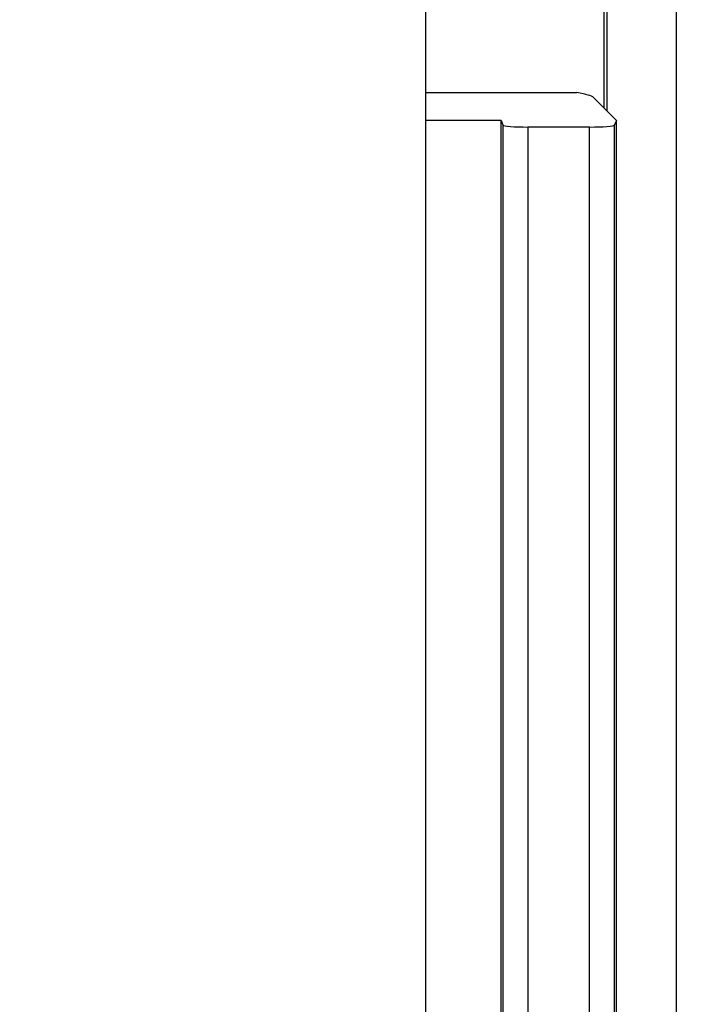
# Paper-space layout '170608_CRESCAD_1' of a CAD drawing. Header units: inches. Extents: x 0 to 17, y 0 to 11.
# Tile 37 of 139: x 10.064 to 10.198, y 6.632 to 6.829. Entities that reach past the tile are written whole.
import ezdxf
from ezdxf.enums import TextEntityAlignment as Align

# ---------------------------------------------------------------- set-up
doc = ezdxf.new("R2010")
doc.units = ezdxf.units.IN
doc.header["$LTSCALE"] = 0.935
doc.header["$MEASUREMENT"] = 0
doc.layers.get('0').update_dxf_attribs({"linetype": 'CONTINUOUS'})
doc.layers.add('DIM', color=7, linetype='CONTINUOUS')
doc.styles.get("Standard").update_dxf_attribs({"font": 'simplex.shx'})
doc.dimstyles.new('DIMSTYLE_1', dxfattribs={"dimtxt": 0.125, "dimasz": 0.18, "dimexe": 0.125, "dimexo": 0.0625, "dimgap": 0.0625, "dimtad": 0, "dimtih": 1, "dimtoh": 1, "dimdec": 3, "dimzin": 4, "dimdsep": 46, "dimtxsty": 'STANDARD', "dimblk": '_FILLED', "dimblk1": '_FILLED', "dimblk2": '_FILLED', "dimcen": 0.09, "dimadec": 0, "dimazin": 0, "dimtp": 0.001, "dimtm": 0.001, "dimtfac": 1, "dimtdec": 3, "dimtofl": 0, "dimtmove": 0, "dimatfit": 3, "dimldrblk": '_FILLED', "dimfxl": 1, "dimtolj": 1, "dimtzin": 4, "dimarcsym": 0})

# ---------------------------------------------------------------- blocks, each defined once
blk = doc.blocks.new('_FILLED')
at = {"color": 0, "linetype": 'BYBLOCK'}
blk.add_solid([(0, 0), (-1, 0.1736), (-1, -0.1736)], dxfattribs=at)
blk = doc.blocks.new('*D1')
at = {"layer": 'DIM', "color": 5, "linetype": 'CONTINUOUS'}
for p, q in [((9.33978, 8.70828), (11.18138, 8.70828)), ((11.05638, 8.70828), (11.05638, 6.89805)), ((11.05638, 5.14028), (11.05638, 6.46055)), ((10.28993, 5.14028), (11.18138, 5.14028))]:
    blk.add_line(p, q, dxfattribs=at)
at = {"layer": 'DIM', "color": 5, "linetype": 'CONTINUOUS', "xscale": 0.18, "yscale": 0.18, "zscale": 0.18}
for p, rotation in [((11.05638, 8.70828), 90), ((11.05638, 5.14028), 270)]:
    blk.add_blockref('_FILLED', p, dxfattribs=dict(at, rotation=rotation))
at = {"layer": 'DIM', "color": 5, "linetype": 'CONTINUOUS'}
for s, p, p2 in [('3.568', (10.61888, 6.71055), (11.24388, 6.71055)), ('[', (10.61888, 6.52305), (10.74388, 6.52305)), (']', (11.36888, 6.52305), (11.49388, 6.52305)), ('90,63', (10.74388, 6.52305), (11.36888, 6.52305))]:
    blk.add_text(s, height=0.125, dxfattribs=at).set_placement(p, p2, align=Align.FIT)

psp = doc.layouts.new('170608_CRESCAD_1')

# ---------------------------------------------------------------- linework, layer by layer
at = {"color": 7, "linetype": 'CONTINUOUS'}
for p, q in [((10.19455, 7.74682), (10.19455, 6.10174)), ((10.14461, 6.13603), (10.14461, 7.71303)), ((10.18011, 6.83981), (10.18011, 6.81123)), ((10.18078, 6.81056), (10.18078, 6.83732)), ((10.14461, 6.81428), (10.1747, 6.81428)), ((10.17805, 6.81328), (10.18261, 6.80873)), ((10.15961, 6.80873), (10.14461, 6.80873)), ((10.15961, 6.80873), (10.15997, 6.80784)), ((10.15961, 6.13128), (10.15961, 6.80873)), ((10.18261, 6.80873), (10.18225, 6.80784)), ((10.18261, 6.10828), (10.18261, 6.80873)), ((10.15997, 6.80784), (10.15997, 6.13092)), ((10.17726, 6.80741), (10.16496, 6.80741)), ((10.16496, 6.80741), (10.16496, 6.13092)), ((10.17726, 6.10364), (10.17726, 6.80741)), ((10.18225, 6.10863), (10.18225, 6.80784))]:
    psp.add_line(p, q, dxfattribs=at)
for centre, major_axis, start_param, end_param in [((10.14817, 6.81306), (0.03, 0), 0.087266, 0.485518), ((10.16496, 6.80785), (0.005, 0), -3.106686, -1.570796), ((10.17726, 6.80785), (0.005, 0), -1.570796, -0.034907)]:
    psp.add_ellipse(centre, major_axis=major_axis, ratio=0.087489, start_param=start_param, end_param=end_param, dxfattribs=at)

# ---------------------------------------------------------------- dimensions: what is measured, and where the dimension line sits
at = {"layer": 'DIM', "color": 5, "linetype": 'CONTINUOUS'}
dim = psp.add_linear_dim(base=(11.05638, 5.14028), p1=(9.27728, 8.70828), p2=(10.22743, 5.14028), angle=270, text='<>\\P[]', dimstyle='DIMSTYLE_1', dxfattribs=at)
dim.commit()
dim.dimension.update_dxf_attribs({"geometry": '*D1', "text_midpoint": (11.05638, 6.6793), "dimtype": 160})

doc.saveas('drawing.dxf')
